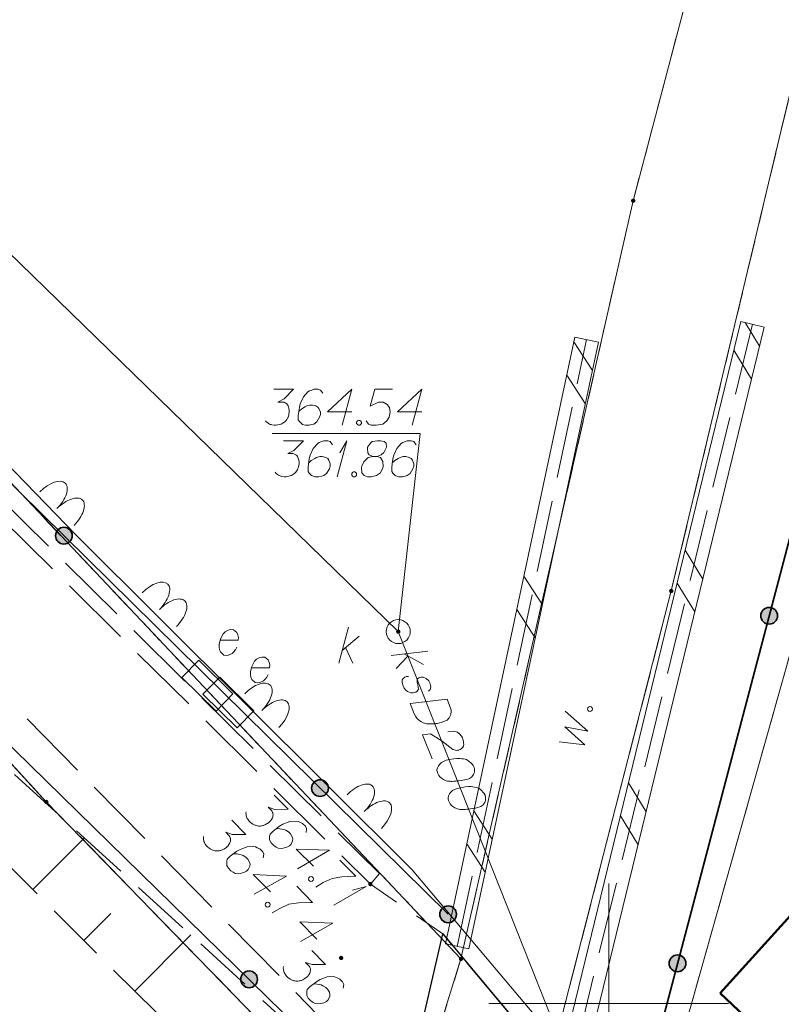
# Model space of a CAD drawing. Header units: metres. Extents: x 5555129 to 5556676, y 5635595 to 5636517.
# Tile 63 of 256: x 5555338 to 5555354, y 5636250 to 5636271. Entities that reach past the tile are written whole.
import ezdxf

# ---------------------------------------------------------------- set-up
doc = ezdxf.new("R2010")
doc.units = ezdxf.units.M
doc.header["$MEASUREMENT"] = 0
for name, pattern in [('03-linia 3 1', [2, 1.5, -0.5]), ('L_0_05', [1.75, 1.25, -0.5]), ('L_0_06', [2, 1.5, -0.5]), ('PRZER1-1', [2, 1, -1]), ('PRZER3-1', [4, 3, -1])]:
    doc.linetypes.add(name, pattern=pattern)
doc.layers.add('#digitalizacja', color=7, linetype='Continuous', lineweight=18)
doc.layers.add('#skartowane', color=7, linetype='Continuous', lineweight=18)
for name, color, linetype, lineweight, true_color in [('GEPPGD', 7, 'Continuous', 18, 0x008000), ('GESBZO', 7, 'Continuous', 50, 0x0a0909), ('GESDZI', 7, 'Continuous', 18, 0x0a0909), ('GESKKL', 7, 'PRZER3-1', 18, 0x008000), ('GESUZY', 7, 'PRZER1-1', 18, 0x008000)]:
    doc.layers.add(name, color=color, linetype=linetype, lineweight=lineweight, true_color=true_color)

# ---------------------------------------------------------------- blocks, each defined once
blk = doc.blocks.new('EPPGN')
blk.add_hatch(color=0).paths.add_polyline_path([(0, -0.09), (-0.027812, -0.085595), (-0.052901, -0.072812), (-0.072812, -0.052901), (-0.085595, -0.027812), (-0.09, 0), (-0.085595, 0.027812), (-0.072812, 0.052901), (-0.052901, 0.072812), (-0.027812, 0.085595), (0, 0.09), (0.027812, 0.085595), (0.052901, 0.072812), (0.072812, 0.052901), (0.085595, 0.027812), (0.09, 0), (0.085595, -0.027812), (0.072812, -0.052901), (0.052901, -0.072812), (0.027812, -0.085595)])
blk = doc.blocks.new('SZAFA1_2')
at = {"color": 0, "flags": 128}
blk.add_lwpolyline([(-1, -0.5), (-1, 0.5), (1, 0.5), (1, -0.5), (-1, -0.5)], close=True, dxfattribs=at)
blk = doc.blocks.new('*U348')
at = {"layer": '#skartowane', "color": 7, "linetype": 'ByBlock', "lineweight": 18}
for q in [(5555344.27, 5636252.051), (5555344.658, 5636252.365)]:
    blk.add_line((5555344.941, 5636252.442), q, dxfattribs=at)
blk = doc.blocks.new('*U1622')
at = {"layer": '#digitalizacja', "color": 36, "linetype": 'ByBlock', "lineweight": 18, "true_color": 0x7d3300}
for p, q in [((5555345.46, 5636257.26), (5555346.231, 5636257.349)), ((5555345.814, 5636257.248), (5555345.569, 5636256.985)), ((5555345.733, 5636257.292), (5555346.139, 5636257.071))]:
    blk.add_line(p, q, dxfattribs=at)
blk = doc.blocks.new('*U1623')
at = {"layer": '#digitalizacja', "color": 36, "linetype": 'ByBlock', "lineweight": 18, "true_color": 0x7d3300}
for p, q in [((5555344.372, 5636257.1), (5555344.572, 5636257.85)), ((5555344.443, 5636257.365), (5555344.797, 5636257.661)), ((5555344.513, 5636257.424), (5555344.667, 5636257.1))]:
    blk.add_line(p, q, dxfattribs=at)
blk = doc.blocks.new('*U1624')
at = {"layer": '#digitalizacja', "color": 36, "linetype": 'ByBlock', "lineweight": 18, "true_color": 0x7d3300}
for q in [(5555344.34, 5636260.988), (5555344.394, 5636261.484)]:
    blk.add_line((5555344.541, 5636261.738), q, dxfattribs=at)

msp = doc.modelspace()

# ---------------------------------------------------------------- hatches: boundary and pattern name
at = {"layer": '#digitalizacja', "linetype": 'Continuous', "lineweight": 18}
h = msp.add_hatch(color=7, dxfattribs=at)
edge = h.paths.add_edge_path()
edge.add_arc((5555345.6113, 5636257.75778), 0.045, 0, 360)
at = {"layer": '#skartowane', "linetype": 'Continuous', "lineweight": 35}
h = msp.add_hatch(color=7, dxfattribs=at)
edge = h.paths.add_edge_path()
edge.add_arc((5555338.63899, 5636259.7585), 0.175, 0, 360)
h = msp.add_hatch(color=7, dxfattribs=at)
edge = h.paths.add_edge_path()
edge.add_arc((5555353.34576, 5636258.08888), 0.175, 0, 360)
h = msp.add_hatch(color=7, dxfattribs=at)
edge = h.paths.add_edge_path()
edge.add_arc((5555343.97966, 5636254.49283), 0.175, 0, 360)
at = {"layer": '#skartowane', "linetype": 'Continuous', "lineweight": 18}
h = msp.add_hatch(color=7, dxfattribs=at)
edge = h.paths.add_edge_path()
edge.add_arc((5555345.03, 5636252.49), 0.045, 0, 360)
at = {"layer": '#skartowane', "linetype": 'Continuous', "lineweight": 35}
h = msp.add_hatch(color=7, dxfattribs=at)
edge = h.paths.add_edge_path()
edge.add_arc((5555346.65, 5636251.86), 0.175, 0, 360)
at = {"layer": '#skartowane', "linetype": 'Continuous', "lineweight": 18}
h = msp.add_hatch(color=7, dxfattribs=at)
edge = h.paths.add_edge_path()
edge.add_arc((5555344.42, 5636250.95), 0.045, 0, 360)
at = {"layer": '#skartowane', "linetype": 'Continuous', "lineweight": 35}
h = msp.add_hatch(color=7, dxfattribs=at)
edge = h.paths.add_edge_path()
edge.add_arc((5555351.43525, 5636250.83629), 0.175, 0, 360)
h = msp.add_hatch(color=7, dxfattribs=at)
edge = h.paths.add_edge_path()
edge.add_arc((5555342.50001, 5636250.503), 0.175, 0, 360)

# ---------------------------------------------------------------- linework, layer by layer
at = {"layer": '#digitalizacja', "color": 1, "linetype": 'Continuous', "lineweight": 18, "flags": 128}
msp.add_lwpolyline([(5555362.17849, 5636234.87379), (5555359.39142, 5636237.57173), (5555353.17371, 5636244.15793), (5555345.89872, 5636252.79016), (5555338.89098, 5636259.7713), (5555326.37411, 5636272.70259), (5555325.11579, 5636272.65802), (5555315.20724, 5636286.61228), (5555312.10595, 5636283.66576), (5555310.61379, 5636282.04853), (5555309.53647, 5636279.75371), (5555305.23072, 5636281.87514)], dxfattribs=at)
at = {"layer": '#digitalizacja', "color": 36, "linetype": 'Continuous', "lineweight": 18, "true_color": 0x7d3300, "flags": 128}
for points in [[(5555318.0247, 5636284.62675), (5555345.6113, 5636257.75778), (5555353.10222, 5636238.85973), (5555340.36119, 5636232.3923), (5555326.81211, 5636226.17051)], [(5555343.01323, 5636262.81353), (5555343.42659, 5636262.81353), (5555343.23167, 5636262.61276), (5555343.10176, 5636262.54776), (5555343.20805, 5636262.54776), (5555343.23167, 5636262.5419), (5555343.24348, 5636262.53595), (5555343.25529, 5636262.53009), (5555343.2671, 5636262.52414), (5555343.29072, 5636262.50647), (5555343.30253, 5636262.4887), (5555343.31434, 5636262.47104), (5555343.32029, 5636262.45327), (5555343.3321, 5636262.41198), (5555343.33796, 5636262.37655), (5555343.33796, 5636262.35879), (5555343.33796, 5636262.33517), (5555343.3321, 5636262.29974), (5555343.32615, 5636262.27612), (5555343.32029, 5636262.2525), (5555343.31434, 5636262.23483), (5555343.30848, 5636262.22302), (5555343.30253, 5636262.21121), (5555343.29667, 5636262.1994), (5555343.28486, 5636262.18164), (5555343.2671, 5636262.15802), (5555343.24943, 5636262.14035), (5555343.23762, 5636262.12854), (5555343.21986, 5636262.11673), (5555343.20219, 5636262.10492), (5555343.17857, 5636262.09311), (5555343.16676, 5636262.08715), (5555343.12538, 5636262.07534), (5555343.08995, 5636262.06948), (5555343.06633, 5636262.06353), (5555343.02504, 5636262.06353), (5555342.97779, 5636262.06948), (5555342.96003, 5636262.07534), (5555342.94236, 5636262.0813), (5555342.9246, 5636262.08715), (5555342.90693, 5636262.09896), (5555342.88917, 5636262.11078), (5555342.85969, 5636262.1344), (5555342.84193, 5636262.15802)], [(5555344.03477, 5636262.73086), (5555343.98753, 5636262.79577), (5555343.93443, 5636262.81353), (5555343.85176, 5636262.81353), (5555343.79271, 5636262.78991), (5555343.75727, 5636262.7781), (5555343.7277, 5636262.76034), (5555343.63322, 5636262.65405), (5555343.56831, 5636262.51233), (5555343.55055, 5636262.4356), (5555343.52693, 5636262.26431), (5555343.52693, 5636262.17578), (5555343.55055, 5636262.14035), (5555343.59779, 5636262.09311), (5555343.61555, 5636262.0813), (5555343.6746, 5636262.06353), (5555343.75132, 5636262.06353), (5555343.81038, 5636262.07534), (5555343.85176, 5636262.08715), (5555343.91081, 5636262.1344), (5555343.96986, 5636262.22888), (5555343.98753, 5636262.28793), (5555343.98753, 5636262.33517), (5555343.95805, 5636262.41198), (5555343.93443, 5636262.44146), (5555343.89305, 5636262.46508), (5555343.82219, 5636262.48285), (5555343.76909, 5636262.48285), (5555343.70408, 5636262.46508), (5555343.66279, 5636262.44741), (5555343.59193, 5636262.40017), (5555343.5565, 5636262.3706), (5555343.53874, 5636262.35293)], [(5555344.64296, 5636262.34112), (5555344.13511, 5636262.34112), (5555344.64296, 5636262.81353), (5555344.44218, 5636262.06353)], [(5555345.4933, 5636262.81353), (5555345.12123, 5636262.81353), (5555345.02675, 5636262.45922), (5555345.19804, 5636262.54776), (5555345.29838, 5636262.54776), (5555345.38105, 5636262.49466), (5555345.4283, 5636262.4356), (5555345.44011, 5636262.33517), (5555345.42244, 5636262.23483), (5555345.37519, 5636262.15216), (5555345.29252, 5636262.08715), (5555345.1508, 5636262.06353), (5555345.04451, 5636262.06353), (5555344.99131, 5636262.08715), (5555344.94407, 5636262.15216)], [(5555346.10148, 5636262.34112), (5555345.59364, 5636262.34112), (5555346.10148, 5636262.81353), (5555345.90071, 5636262.06353)], [(5555344.77873, 5636262.16397), (5555344.8083, 5636262.16397), (5555344.82597, 5636262.15216), (5555344.84373, 5636262.12854), (5555344.84373, 5636262.09896), (5555344.82597, 5636262.07534), (5555344.8083, 5636262.06353), (5555344.77873, 5636262.06353), (5555344.76106, 5636262.07534), (5555344.7433, 5636262.09896), (5555344.7433, 5636262.12854), (5555344.76106, 5636262.15216), (5555344.77873, 5636262.16397)], [(5555343.21844, 5636261.73808), (5555343.6318, 5636261.73808), (5555343.43688, 5636261.53731), (5555343.30697, 5636261.4723), (5555343.41326, 5636261.4723), (5555343.43688, 5636261.46644), (5555343.44869, 5636261.46049), (5555343.4605, 5636261.45463), (5555343.47231, 5636261.44868), (5555343.49593, 5636261.43101), (5555343.50774, 5636261.41325), (5555343.51955, 5636261.39558), (5555343.5255, 5636261.37782), (5555343.53732, 5636261.33653), (5555343.54317, 5636261.3011), (5555343.54317, 5636261.28334), (5555343.54317, 5636261.25972), (5555343.53732, 5636261.22429), (5555343.53136, 5636261.20067), (5555343.5255, 5636261.17705), (5555343.51955, 5636261.15938), (5555343.51369, 5636261.14757), (5555343.50774, 5636261.13576), (5555343.50188, 5636261.12395), (5555343.49007, 5636261.10618), (5555343.47231, 5636261.08256), (5555343.45464, 5636261.06489), (5555343.44283, 5636261.05308), (5555343.42507, 5636261.04127), (5555343.4074, 5636261.02946), (5555343.38378, 5636261.01765), (5555343.37197, 5636261.0117), (5555343.33059, 5636260.99989), (5555343.29516, 5636260.99403), (5555343.27154, 5636260.98808), (5555343.23025, 5636260.98808), (5555343.18301, 5636260.99403), (5555343.16524, 5636260.99989), (5555343.14758, 5636261.00584), (5555343.12981, 5636261.0117), (5555343.11214, 5636261.02351), (5555343.09438, 5636261.03532), (5555343.0649, 5636261.05894), (5555343.04714, 5636261.08256)], [(5555344.23998, 5636261.65541), (5555344.19274, 5636261.72032), (5555344.13964, 5636261.73808), (5555344.05697, 5636261.73808), (5555343.99792, 5636261.71446), (5555343.96249, 5636261.70265), (5555343.93291, 5636261.68489), (5555343.83843, 5636261.5786), (5555343.77352, 5636261.43687), (5555343.75576, 5636261.36015), (5555343.73214, 5636261.18886), (5555343.73214, 5636261.10032), (5555343.75576, 5636261.06489), (5555343.803, 5636261.01765), (5555343.82076, 5636261.00584), (5555343.87981, 5636260.98808), (5555343.95654, 5636260.98808), (5555344.01559, 5636260.99989), (5555344.05697, 5636261.0117), (5555344.11602, 5636261.05894), (5555344.17507, 5636261.15343), (5555344.19274, 5636261.21248), (5555344.19274, 5636261.25972), (5555344.16326, 5636261.33653), (5555344.13964, 5636261.36601), (5555344.09826, 5636261.38963), (5555344.0274, 5636261.40739), (5555343.9743, 5636261.40739), (5555343.90929, 5636261.38963), (5555343.868, 5636261.37196), (5555343.79714, 5636261.32472), (5555343.76171, 5636261.29515), (5555343.74395, 5636261.27748)], [(5555345.07842, 5636261.41325), (5555345.16109, 5636261.41325), (5555345.18472, 5636261.4192), (5555345.25558, 5636261.44868), (5555345.30877, 5636261.49592), (5555345.36782, 5636261.60817), (5555345.36187, 5636261.69084), (5555345.32058, 5636261.72032), (5555345.23791, 5636261.73808), (5555345.17886, 5636261.73808), (5555345.06661, 5636261.72032), (5555345.03118, 5636261.69084), (5555344.97213, 5636261.60222), (5555344.96627, 5636261.57274), (5555344.97808, 5636261.48411), (5555345.0017, 5636261.44868), (5555345.07842, 5636261.41325), (5555344.98394, 5636261.38963), (5555344.89541, 5636261.3011), (5555344.84817, 5636261.21248), (5555344.84222, 5636261.183), (5555344.84817, 5636261.07075), (5555344.90127, 5636261.0117), (5555344.97213, 5636260.98808), (5555345.04299, 5636260.98808), (5555345.15524, 5636261.01765), (5555345.23791, 5636261.07075), (5555345.29101, 5636261.17705), (5555345.29696, 5636261.21248), (5555345.29101, 5636261.30696), (5555345.24377, 5636261.38963), (5555345.16109, 5636261.41325)], [(5555345.98186, 5636261.65541), (5555345.93462, 5636261.72032), (5555345.88152, 5636261.73808), (5555345.79885, 5636261.73808), (5555345.7398, 5636261.71446), (5555345.70437, 5636261.70265), (5555345.6748, 5636261.68489), (5555345.58031, 5636261.5786), (5555345.5154, 5636261.43687), (5555345.49764, 5636261.36015), (5555345.47402, 5636261.18886), (5555345.47402, 5636261.10032), (5555345.49764, 5636261.06489), (5555345.54488, 5636261.01765), (5555345.56264, 5636261.00584), (5555345.6217, 5636260.98808), (5555345.69842, 5636260.98808), (5555345.75747, 5636260.99989), (5555345.79885, 5636261.0117), (5555345.8579, 5636261.05894), (5555345.91695, 5636261.15343), (5555345.93462, 5636261.21248), (5555345.93462, 5636261.25972), (5555345.90514, 5636261.33653), (5555345.88152, 5636261.36601), (5555345.84014, 5636261.38963), (5555345.76928, 5636261.40739), (5555345.71618, 5636261.40739), (5555345.65118, 5636261.38963), (5555345.60989, 5636261.37196), (5555345.53902, 5636261.32472), (5555345.50359, 5636261.29515), (5555345.48583, 5636261.27748)], [(5555344.67687, 5636261.08851), (5555344.70644, 5636261.08851), (5555344.72411, 5636261.0767), (5555344.74187, 5636261.05308), (5555344.74187, 5636261.02351), (5555344.72411, 5636260.99989), (5555344.70644, 5636260.98808), (5555344.67687, 5636260.98808), (5555344.6592, 5636260.99989), (5555344.64144, 5636261.02351), (5555344.64144, 5636261.05308), (5555344.6592, 5636261.0767), (5555344.67687, 5636261.08851)], [(5555346.24425, 5636256.51597), (5555346.27609, 5636256.54769), (5555346.28836, 5636256.59697), (5555346.28629, 5636256.63426), (5555346.27213, 5636256.68587), (5555346.24928, 5636256.72763), (5555346.19023, 5636256.78045), (5555346.1289, 5636256.80696), (5555346.08392, 5636256.80814), (5555346.03781, 5636256.79626), (5555346.01476, 5636256.77442), (5555346.00695, 5636256.74591), (5555346.00586, 5636256.73278), (5555346.00793, 5636256.69549), (5555346.01765, 5636256.65482), (5555346.02843, 5636256.59558), (5555346.03051, 5636256.55829), (5555346.00843, 5636256.51782), (5555345.9744, 5636256.49163), (5555345.92279, 5636256.47748), (5555345.87017, 5636256.48203), (5555345.8034, 5636256.50638), (5555345.76619, 5636256.53614), (5555345.7378, 5636256.57571), (5555345.71051, 5636256.62841), (5555345.68993, 5636256.69648), (5555345.69448, 5636256.7491), (5555345.71318, 5636256.78192), (5555345.7473, 5636256.80815), (5555345.78569, 5636256.82336), (5555345.82517, 5636256.81991)], [(5555346.62969, 5636256.34484), (5555346.70367, 5636256.15819), (5555346.71339, 5636256.11753), (5555346.71445, 5636256.09894), (5555346.71437, 5636256.0671), (5555346.7099, 5636256.04632), (5555346.70547, 5636256.02546), (5555346.68884, 5636255.98716), (5555346.67343, 5636255.96194), (5555346.62939, 5636255.91278), (5555346.50862, 5636255.8649), (5555346.45157, 5636255.84859), (5555346.42197, 5636255.84326), (5555346.39232, 5636255.83781), (5555346.36272, 5636255.83248), (5555346.33088, 5636255.83256), (5555346.29359, 5636255.83049), (5555346.23552, 5636255.83288), (5555346.20921, 5636255.83515), (5555346.13137, 5636255.85512), (5555346.08322, 5636255.88044), (5555346.03841, 5636255.9135), (5555345.99685, 5636255.95424), (5555345.96846, 5636255.99381), (5555345.94336, 5636256.04098), (5555345.85848, 5636256.25512), (5555346.62969, 5636256.34484)], [(5555346.64511, 5636255.66492), (5555346.76023, 5636255.67884), (5555346.84352, 5636255.66104), (5555346.89061, 5636255.62249), (5555346.9266, 5636255.57963), (5555346.94738, 5636255.54336), (5555346.95825, 5636255.51595), (5555346.97232, 5636255.46431), (5555346.97439, 5636255.42702), (5555346.97546, 5636255.40843), (5555346.972, 5636255.36895), (5555346.95659, 5636255.34374), (5555346.93898, 5636255.32405), (5555346.92471, 5636255.31209), (5555346.90495, 5636255.29786), (5555346.87746, 5636255.28696), (5555346.84786, 5636255.28163), (5555346.82919, 5636255.28053), (5555346.80288, 5636255.28281), (5555346.77438, 5636255.29061), (5555346.75144, 5636255.30053), (5555346.52492, 5636255.47123), (5555346.28092, 5636255.62219), (5555346.11741, 5636255.6019), (5555346.31544, 5636255.1023)], [(5555347.19326, 5636254.92307), (5555347.1889, 5636254.93405), (5555347.17032, 5636254.9648), (5555347.15616, 5636254.9846), (5555347.14412, 5636254.99883), (5555347.12224, 5636255.02197), (5555347.09276, 5636255.04839), (5555347.06539, 5636255.06926), (5555347.03253, 5636255.08804), (5555347.00406, 5636255.09576), (5555346.97011, 5636255.10141), (5555346.93611, 5636255.10694), (5555346.89663, 5636255.1104), (5555346.87032, 5636255.11267), (5555346.83303, 5636255.1106), (5555346.77162, 5636255.10526), (5555346.68277, 5636255.08915), (5555346.61255, 5636255.07402), (5555346.55212, 5636255.05006), (5555346.51039, 5636255.02712), (5555346.46974, 5636254.9856), (5555346.44876, 5636254.95827), (5555346.42671, 5636254.91773), (5555346.41781, 5636254.87609), (5555346.41888, 5636254.8575), (5555346.4264, 5636254.82237), (5555346.4373, 5636254.79488), (5555346.46024, 5636254.75316), (5555346.48643, 5636254.71912), (5555346.51376, 5636254.69814), (5555346.55646, 5636254.67066), (5555346.57943, 5636254.66066), (5555346.61009, 5636254.6474), (5555346.63856, 5636254.63968), (5555346.65943, 5636254.63524), (5555346.69118, 5636254.63513), (5555346.70436, 5636254.63395), (5555346.7362, 5636254.63387), (5555346.77349, 5636254.63594), (5555346.81078, 5636254.63802), (5555346.8349, 5636254.64128), (5555346.85352, 5636254.64226), (5555346.87763, 5636254.64551), (5555346.93143, 5636254.65413), (5555346.96103, 5636254.65947), (5555346.99068, 5636254.66492), (5555347.03126, 5636254.6746), (5555347.08287, 5636254.68875), (5555347.09929, 5636254.69526), (5555347.11909, 5636254.70941), (5555347.13886, 5636254.72365), (5555347.16529, 5636254.75313), (5555347.1807, 5636254.77835), (5555347.1907, 5636254.80132), (5555347.19842, 5636254.82979), (5555347.2007, 5636254.8561), (5555347.19968, 5636254.8748), (5555347.19862, 5636254.89339), (5555347.19326, 5636254.92307)], [(5555347.42607, 5636254.33573), (5555347.42172, 5636254.34671), (5555347.40313, 5636254.37745), (5555347.38898, 5636254.39725), (5555347.37694, 5636254.41148), (5555347.35506, 5636254.43462), (5555347.32558, 5636254.46105), (5555347.2982, 5636254.48191), (5555347.26535, 5636254.5007), (5555347.23688, 5636254.50842), (5555347.20293, 5636254.51407), (5555347.16893, 5636254.5196), (5555347.12944, 5636254.52305), (5555347.10313, 5636254.52533), (5555347.06584, 5636254.52325), (5555347.00444, 5636254.51792), (5555346.91559, 5636254.5018), (5555346.84536, 5636254.48667), (5555346.78493, 5636254.46272), (5555346.74321, 5636254.43978), (5555346.70255, 5636254.39825), (5555346.68157, 5636254.37093), (5555346.65953, 5636254.33038), (5555346.65063, 5636254.28874), (5555346.65169, 5636254.27016), (5555346.65922, 5636254.23502), (5555346.67011, 5636254.20753), (5555346.69305, 5636254.16581), (5555346.71925, 5636254.13178), (5555346.74657, 5636254.1108), (5555346.78928, 5636254.08331), (5555346.81225, 5636254.07331), (5555346.84291, 5636254.06006), (5555346.87138, 5636254.05233), (5555346.89224, 5636254.0479), (5555346.924, 5636254.04778), (5555346.93717, 5636254.0466), (5555346.96902, 5636254.04652), (5555347.00631, 5636254.0486), (5555347.04359, 5636254.05067), (5555347.06771, 5636254.05393), (5555347.08633, 5636254.05491), (5555347.11045, 5636254.05817), (5555347.16425, 5636254.06679), (5555347.19385, 5636254.07212), (5555347.2235, 5636254.07757), (5555347.26408, 5636254.08725), (5555347.31568, 5636254.10141), (5555347.33211, 5636254.10792), (5555347.35191, 5636254.12207), (5555347.37168, 5636254.1363), (5555347.3981, 5636254.16579), (5555347.41352, 5636254.191), (5555347.42352, 5636254.21397), (5555347.43124, 5636254.24244), (5555347.43351, 5636254.26875), (5555347.4325, 5636254.28746), (5555347.43144, 5636254.30604), (5555347.42607, 5636254.33573)]]:
    msp.add_lwpolyline(points, dxfattribs=at)
at = {"layer": '#digitalizacja', "color": 7, "linetype": 'Continuous', "lineweight": 18, "flags": 128}
msp.add_lwpolyline([(5555342.97957, 5636261.88954), (5555346.06981, 5636261.88954), (5555345.6113, 5636257.75778)], dxfattribs=at)
at = {"layer": '#digitalizacja', "color": 36, "linetype": 'Continuous', "lineweight": 18, "true_color": 0x7d3300}
msp.add_circle((5555345.6113, 5636257.75778), 0.25, dxfattribs=at)
at = {"layer": '#skartowane', "color": 7, "linetype": 'Continuous', "lineweight": 35}
msp.add_line((5555346.65, 5636251.86), (5555332.41, 5636265.9), dxfattribs=at)
at = {"layer": '#skartowane', "color": 7, "linetype": 'Continuous', "lineweight": 18}
for p, q in [((5555348.91711, 5636248.46918), (5555352.75711, 5636264.22918)), ((5555352.75711, 5636264.22918), (5555353.24289, 5636264.11082)), ((5555352.84414, 5636264.20798), (5555353.14573, 5636263.71206)), ((5555349.40289, 5636248.35082), (5555353.24289, 5636264.11082)), ((5555349.2955, 5636263.90214), (5555346.5955, 5636251.24214)), ((5555349.7845, 5636263.79786), (5555347.0845, 5636251.13786)), ((5555349.65861, 5636263.20758), (5555349.2739, 5636263.80087)), ((5555349.7845, 5636263.79786), (5555349.2955, 5636263.90214)), ((5555352.61092, 5636263.62921), (5555352.97834, 5636263.02506)), ((5555349.51113, 5636262.51603), (5555349.12641, 5636263.10932)), ((5555351.59467, 5636259.45833), (5555351.96209, 5636258.85418)), ((5555348.61572, 5636258.31755), (5555348.231, 5636258.91085)), ((5555351.42727, 5636258.77133), (5555351.7947, 5636258.16718)), ((5555348.46823, 5636257.62601), (5555348.08352, 5636258.2193)), ((5555350.41102, 5636254.60046), (5555350.77844, 5636253.9963)), ((5555347.57282, 5636253.42753), (5555347.18811, 5636254.02082)), ((5555350.24363, 5636253.91346), (5555350.61105, 5636253.3093)), ((5555347.42533, 5636252.73598), (5555347.04062, 5636253.32927)), ((5555347.0845, 5636251.13786), (5555346.5955, 5636251.24214))]:
    msp.add_line(p, q, dxfattribs=at)
at = {"layer": '#skartowane', "color": 7, "linetype": '03-linia 3 1', "lineweight": 18}
for p, q in [((5555353, 5636264.17), (5555349.16, 5636248.41)), ((5555346.84, 5636251.19), (5555349.54, 5636263.85))]:
    msp.add_line(p, q, dxfattribs=at)
at = {"layer": '#skartowane', "color": 7, "linetype": 'L_0_06', "lineweight": 18, "flags": 128}
msp.add_lwpolyline([(5555319.91, 5636279.38), (5555323.03, 5636275.28), (5555329.28, 5636268.46), (5555334.03, 5636263.4), (5555345.03, 5636252.49), (5555346.54, 5636251.45), (5555345.73, 5636247.93), (5555332.42, 5636261.49), (5555327.2, 5636266.8), (5555317.86, 5636277.41), (5555315.42, 5636280.01), (5555313.35, 5636281.16), (5555310.91, 5636281.48), (5555308.55, 5636280.93), (5555307.33, 5636278.49), (5555300.21, 5636263.98), (5555298.84, 5636260.31), (5555299.74, 5636259.03), (5555298.26, 5636255.27), (5555297.04, 5636255.1), (5555292.88, 5636247), (5555292.08, 5636246.05), (5555288.59, 5636239.37), (5555285.9, 5636234.86), (5555282.53, 5636231.41), (5555279.83, 5636229.99), (5555275.41, 5636228.95), (5555271.53, 5636229.31), (5555268.13, 5636230.4), (5555264.62, 5636232.17), (5555253.07, 5636239.68), (5555243.27, 5636245.93), (5555229.11, 5636254.41), (5555220.5, 5636258.77), (5555213.45, 5636261.65), (5555208.14, 5636263.06), (5555202.51, 5636263.31), (5555198.72, 5636262.51), (5555193.02, 5636260.05), (5555189.79, 5636257.33), (5555186.81, 5636252.47), (5555184.72, 5636245.33), (5555179.71, 5636245.97), (5555181.09, 5636251.46), (5555182.84, 5636255.67), (5555185.21, 5636259.68), (5555188.88, 5636264.05), (5555188.73, 5636266.82), (5555186.51, 5636270.36), (5555177.24, 5636279.14), (5555172.12, 5636284.35), (5555168.67, 5636288.73), (5555165.68, 5636293.64), (5555163.11, 5636298.61), (5555159.69, 5636305.28), (5555154.96, 5636314.88), (5555157.25, 5636316.15), (5555161.87, 5636306.69), (5555165.41, 5636299.79), (5555167.81, 5636295.12), (5555170.82, 5636290.32), (5555174.09, 5636286.04), (5555178.95, 5636281.15), (5555193.27, 5636269.09), (5555198.74, 5636266.34), (5555202.91, 5636266.53), (5555208.67, 5636266.05), (5555214.33, 5636264.32), (5555221.74, 5636261.36), (5555230.37, 5636257.02), (5555244.89, 5636248.46), (5555254.7, 5636242.22), (5555266.71, 5636234.85), (5555271.59, 5636232.9), (5555275.32, 5636232.51), (5555278.58, 5636233.38), (5555282.52, 5636236.11), (5555285.35, 5636239.7), (5555289.44, 5636247.37), (5555294.78, 5636258.52), (5555297.61, 5636265.12), (5555304.52, 5636279.57), (5555309.3, 5636287.58), (5555310.96, 5636291.13)], dxfattribs=at)
at = {"layer": '#skartowane', "color": 7, "linetype": '03-linia 3 1', "lineweight": 18, "flags": 128}
msp.add_lwpolyline([(5555345.03, 5636252.49), (5555345.22, 5636252.71), (5555334.19, 5636263.62), (5555329.47, 5636268.59), (5555323.23, 5636275.49), (5555320.2, 5636279.58)], dxfattribs=at)
at = {"layer": '#skartowane', "color": 7, "linetype": 'Continuous', "lineweight": 35, "flags": 128}
for points in [[(5555344.05, 5636245.95), (5555345.18, 5636247.88), (5555328.72, 5636263.99)], [(5555357.14, 5636240.89), (5555350.48, 5636247.21), (5555354.65, 5636263.04)]]:
    msp.add_lwpolyline(points, dxfattribs=at)
at = {"layer": '#skartowane', "color": 7, "linetype": 'L_0_05', "lineweight": 18, "flags": 128}
msp.add_lwpolyline([(5555342.81, 5636245.29), (5555342.11, 5636248.27), (5555333.21, 5636257.14), (5555333.43, 5636258.59), (5555345.18, 5636247.88), (5555344.05, 5636245.95), (5555342.81, 5636245.29)], close=True, dxfattribs=at)
at = {"layer": '#skartowane', "color": 7, "linetype": 'Continuous', "lineweight": 18, "flags": 128}
for points in [[(5555341.89618, 5636257.57574), (5555342.27411, 5636257.57574), (5555342.27996, 5636257.63479), (5555342.26815, 5636257.68789), (5555342.24453, 5636257.74108), (5555342.17367, 5636257.79418), (5555342.11462, 5636257.80013), (5555342.06738, 5636257.78832), (5555342.00247, 5636257.75289), (5555341.96109, 5636257.71151), (5555341.92566, 5636257.6466), (5555341.90203, 5636257.59936), (5555341.87841, 5636257.49892), (5555341.87841, 5636257.43401), (5555341.88437, 5636257.38082), (5555341.90203, 5636257.33358), (5555341.9729, 5636257.26867), (5555342.02014, 5636257.26272), (5555342.06738, 5636257.26867), (5555342.07333, 5636257.26867), (5555342.15005, 5636257.3041), (5555342.19143, 5636257.34539), (5555342.2091, 5636257.37496), (5555342.21505, 5636257.38082), (5555342.24453, 5636257.43401)], [(5555342.55043, 5636257.00293), (5555342.92836, 5636257.00293), (5555342.93422, 5636257.06199), (5555342.92241, 5636257.11509), (5555342.89879, 5636257.16828), (5555342.82793, 5636257.22138), (5555342.76887, 5636257.22733), (5555342.72163, 5636257.21552), (5555342.65672, 5636257.18009), (5555342.61534, 5636257.13871), (5555342.57991, 5636257.0738), (5555342.55629, 5636257.02655), (5555342.53267, 5636256.92612), (5555342.53267, 5636256.86121), (5555342.53862, 5636256.80802), (5555342.55629, 5636256.76078), (5555342.62715, 5636256.69587), (5555342.67439, 5636256.68992), (5555342.72163, 5636256.69587), (5555342.72758, 5636256.69587), (5555342.80431, 5636256.7313), (5555342.84569, 5636256.77259), (5555342.86336, 5636256.80216), (5555342.86931, 5636256.80802), (5555342.89879, 5636256.86121)], [(5555349.55867, 5636256.1377), (5555349.56484, 5636256.16663), (5555349.58008, 5636256.18144), (5555349.60688, 5636256.19389), (5555349.6358, 5636256.18772), (5555349.6552, 5636256.16542), (5555349.66307, 5636256.14568), (5555349.6569, 5636256.11676), (5555349.64166, 5636256.10194), (5555349.61486, 5636256.0895), (5555349.58593, 5636256.09566), (5555349.56654, 5636256.11796), (5555349.55867, 5636256.1377)], [(5555348.96748, 5636255.46069), (5555349.50293, 5636255.3948), (5555349.08266, 5636255.77426), (5555349.56329, 5636255.67784), (5555349.09141, 5636256.09844)], [(5555343.02104, 5636254.34604), (5555343.31452, 5636254.05495), (5555343.03475, 5636254.04966), (5555342.89673, 5636254.09499), (5555342.9722, 5636254.02014), (5555342.98485, 5636253.99935), (5555342.98904, 5636253.9868), (5555342.9933, 5636253.97433), (5555342.9975, 5636253.96178), (5555343.00182, 5636253.93261), (5555342.9977, 5636253.91168), (5555342.99364, 5636253.89082), (5555342.98536, 5636253.87401), (5555342.96467, 5636253.83638), (5555342.94388, 5636253.8071), (5555342.93137, 5636253.79449), (5555342.91474, 5636253.77772), (5555342.88563, 5636253.75669), (5555342.86477, 5636253.74411), (5555342.84398, 5636253.73146), (5555342.82731, 5636253.72311), (5555342.81483, 5636253.71885), (5555342.80229, 5636253.71465), (5555342.78981, 5636253.71039), (5555342.76892, 5636253.7061), (5555342.73968, 5636253.70184), (5555342.71469, 5636253.70173), (5555342.69799, 5636253.70167), (5555342.67706, 5636253.70579), (5555342.6562, 5636253.70985), (5555342.63111, 5636253.71809), (5555342.61853, 5636253.72219), (5555342.58083, 5636253.74294), (5555342.55155, 5636253.76373), (5555342.53059, 5636253.77614), (5555342.50127, 5636253.80522), (5555342.47192, 5636253.84271), (5555342.46344, 5636253.85938), (5555342.45508, 5636253.87604), (5555342.4466, 5636253.89271), (5555342.44237, 5636253.91354), (5555342.43808, 5636253.93443), (5555342.43378, 5636253.97196), (5555342.4378, 5636254.00124)], [(5555342.14007, 5636253.82196), (5555342.42963, 5636253.52696), (5555342.14981, 5636253.52542), (5555342.01242, 5636253.5726), (5555342.08687, 5636253.49675), (5555342.09924, 5636253.47579), (5555342.10327, 5636253.46319), (5555342.10736, 5636253.45066), (5555342.11138, 5636253.43806), (5555342.11532, 5636253.40882), (5555342.11092, 5636253.38795), (5555342.10658, 5636253.36715), (5555342.09807, 5636253.35046), (5555342.07688, 5636253.31311), (5555342.0557, 5636253.28411), (5555342.04302, 5636253.27166), (5555342.02617, 5636253.25512), (5555341.99678, 5636253.23448), (5555341.97575, 5636253.22218), (5555341.95479, 5636253.20982), (5555341.93801, 5636253.20169), (5555341.92548, 5636253.19759), (5555341.91288, 5636253.19357), (5555341.90035, 5636253.18948), (5555341.8794, 5636253.18546), (5555341.8501, 5636253.18159), (5555341.82511, 5636253.18183), (5555341.80841, 5636253.18198), (5555341.78754, 5636253.18638), (5555341.76674, 5636253.19072), (5555341.74176, 5636253.1993), (5555341.72924, 5636253.20356), (5555341.69182, 5636253.22482), (5555341.66282, 5636253.246), (5555341.64203, 5636253.25869), (5555341.61311, 5636253.28816), (5555341.58426, 5636253.32604), (5555341.576, 5636253.34282), (5555341.56787, 5636253.3596), (5555341.55961, 5636253.37638), (5555341.55566, 5636253.39726), (5555341.55165, 5636253.41821), (5555341.54785, 5636253.4558), (5555341.55227, 5636253.48502)], [(5555343.68812, 5636253.56797), (5555343.70029, 5636253.64732), (5555343.6751, 5636253.69733), (5555343.6164, 5636253.75555), (5555343.55784, 5636253.78036), (5555343.52436, 5636253.79692), (5555343.49086, 5636253.80514), (5555343.34893, 5636253.7962), (5555343.20304, 5636253.74129), (5555343.1364, 5636253.69932), (5555342.99901, 5636253.59434), (5555342.93666, 5636253.53148), (5555342.92848, 5636253.48969), (5555342.92876, 5636253.42288), (5555342.93305, 5636253.40199), (5555342.96247, 5636253.34779), (5555343.01694, 5636253.29377), (5555343.06719, 5636253.26057), (5555343.10488, 5636253.23981), (5555343.18008, 5636253.23177), (5555343.28854, 5636253.25727), (5555343.34267, 5636253.28675), (5555343.37594, 5636253.3203), (5555343.4091, 5636253.39559), (5555343.41309, 5636253.43316), (5555343.40034, 5636253.47907), (5555343.36253, 5636253.54158), (5555343.32483, 5636253.57897), (5555343.26617, 5636253.61214), (5555343.22441, 5636253.62867), (5555343.14083, 5636253.64503), (5555343.09485, 5636253.64898), (5555343.0698, 5636253.64894)], [(5555337.99102, 5636252.37509), (5555339.06555, 5636253.45326)], [(5555342.79667, 5636253.03502), (5555342.8099, 5636253.1142), (5555342.78538, 5636253.16454), (5555342.72746, 5636253.22354), (5555342.66924, 5636253.24914), (5555342.63599, 5636253.26615), (5555342.6026, 5636253.27481), (5555342.46056, 5636253.26778), (5555342.31395, 5636253.21483), (5555342.24676, 5636253.17376), (5555342.10796, 5636253.07062), (5555342.04478, 5636253.00861), (5555342.03604, 5636252.96693), (5555342.03542, 5636252.90013), (5555342.03944, 5636252.87918), (5555342.06813, 5636252.82459), (5555342.12187, 5636252.76984), (5555342.17166, 5636252.73597), (5555342.20908, 5636252.71471), (5555342.28416, 5636252.70566), (5555342.39295, 5636252.7297), (5555342.44747, 5636252.75846), (5555342.48119, 5636252.79155), (5555342.51535, 5636252.8664), (5555342.51985, 5636252.90391), (5555342.50771, 5636252.94998), (5555342.47075, 5636253.013), (5555342.43355, 5636253.05089), (5555342.37535, 5636253.08484), (5555342.33381, 5636253.10193), (5555342.25046, 5636253.11941), (5555342.20454, 5636253.12398), (5555342.17948, 5636253.12428)], [(5555343.84548, 5636252.86297), (5555343.48491, 5636253.22059), (5555344.17815, 5636253.19839), (5555343.50746, 5636252.80727)], [(5555344.39195, 5636252.98634), (5555344.72736, 5636252.65367), (5555344.68561, 5636252.65343), (5555344.43511, 5636252.64412), (5555344.23482, 5636252.60989), (5555344.04725, 5636252.5214), (5555343.88896, 5636252.42889)], [(5555342.94456, 5636252.32797), (5555342.58881, 5636252.6904), (5555343.2817, 5636252.6589), (5555342.60581, 5636252.27681)], [(5555343.81713, 5636252.64158), (5555343.83813, 5636252.62076), (5555343.84236, 5636252.59993), (5555343.83833, 5636252.57065), (5555343.81751, 5636252.54965), (5555343.78826, 5636252.54539), (5555343.7674, 5636252.54945), (5555343.74641, 5636252.57027), (5555343.74218, 5636252.5911), (5555343.7462, 5636252.62038), (5555343.76702, 5636252.64137), (5555343.79627, 5636252.64564), (5555343.81713, 5636252.64158)], [(5555343.49263, 5636252.444), (5555343.82355, 5636252.10686), (5555343.7818, 5636252.10719), (5555343.5312, 5636252.10123), (5555343.33047, 5636252.06969), (5555343.14173, 5636251.98373), (5555342.98221, 5636251.89334)], [(5555342.91324, 5636252.10698), (5555342.93395, 5636252.08588), (5555342.9379, 5636252.06499), (5555342.93349, 5636252.03577), (5555342.91238, 5636252.01506), (5555342.88308, 5636252.01119), (5555342.86228, 5636252.01552), (5555342.84156, 5636252.03663), (5555342.83761, 5636252.05751), (5555342.84203, 5636252.08673), (5555342.86313, 5636252.10745), (5555342.89243, 5636252.11132), (5555342.91324, 5636252.10698)], [(5555339.05347, 5636251.31623), (5555339.61435, 5636251.87901)], [(5555343.91244, 5636251.34191), (5555343.5567, 5636251.70433), (5555344.24958, 5636251.67283), (5555343.5737, 5636251.29074)], [(5555340.11592, 5636250.25736), (5555341.28493, 5636251.43032)], [(5555343.80638, 5636251.10626), (5555344.09594, 5636250.81127), (5555343.81611, 5636250.80973), (5555343.67872, 5636250.85691), (5555343.75318, 5636250.78105), (5555343.76554, 5636250.76009), (5555343.76957, 5636250.74749), (5555343.77366, 5636250.73496), (5555343.77769, 5636250.72236), (5555343.78162, 5636250.69313), (5555343.77722, 5636250.67226), (5555343.77288, 5636250.65145), (5555343.76438, 5636250.63476), (5555343.74318, 5636250.59741), (5555343.722, 5636250.56841), (5555343.70933, 5636250.55597), (5555343.69247, 5636250.53942), (5555343.66308, 5636250.51878), (5555343.64205, 5636250.50648), (5555343.62109, 5636250.49412), (5555343.60431, 5636250.48599), (5555343.59178, 5636250.4819), (5555343.57918, 5636250.47787), (5555343.56665, 5636250.47378), (5555343.5457, 5636250.46977), (5555343.5164, 5636250.46589), (5555343.49142, 5636250.46613), (5555343.47472, 5636250.46628), (5555343.45385, 5636250.47069), (5555343.43304, 5636250.47502), (5555343.40806, 5636250.48361), (5555343.39554, 5636250.48787), (5555343.35813, 5636250.50913), (5555343.32913, 5636250.53031), (5555343.30833, 5636250.54299), (5555343.27941, 5636250.57246), (5555343.25057, 5636250.61034), (5555343.24231, 5636250.62712), (5555343.23417, 5636250.6439), (5555343.22591, 5636250.66068), (5555343.22197, 5636250.68157), (5555343.21795, 5636250.70251), (5555343.21416, 5636250.7401), (5555343.21857, 5636250.76932)], [(5555344.46297, 5636250.31932), (5555344.4762, 5636250.3985), (5555344.45168, 5636250.44884), (5555344.39377, 5636250.50784), (5555344.33555, 5636250.53344), (5555344.3023, 5636250.55045), (5555344.26891, 5636250.55911), (5555344.12687, 5636250.55208), (5555343.98025, 5636250.49913), (5555343.91306, 5636250.45806), (5555343.77427, 5636250.35493), (5555343.71109, 5636250.29291), (5555343.70235, 5636250.25123), (5555343.70173, 5636250.18443), (5555343.70574, 5636250.16348), (5555343.73443, 5636250.10889), (5555343.78817, 5636250.05414), (5555343.83797, 5636250.02027), (5555343.87538, 5636249.99901), (5555343.95046, 5636249.98996), (5555344.05926, 5636250.01401), (5555344.11378, 5636250.04276), (5555344.14749, 5636250.07585), (5555344.18166, 5636250.1507), (5555344.18615, 5636250.18821), (5555344.17402, 5636250.23429), (5555344.13706, 5636250.2973), (5555344.09986, 5636250.33519), (5555344.04165, 5636250.36914), (5555344.00012, 5636250.38623), (5555343.91676, 5636250.40371), (5555343.87084, 5636250.40828), (5555343.84579, 5636250.40858)]]:
    msp.add_lwpolyline(points, dxfattribs=at)
at = {"layer": '#skartowane', "color": 7, "linetype": '03-linia 3 1', "lineweight": 18, "flags": 128}
msp.add_lwpolyline([(5555349.42, 5636248), (5555348.3, 5636244.7), (5555345.73, 5636247.93), (5555346.54, 5636251.45), (5555349.42, 5636248)], close=True, dxfattribs=at)
at = {"layer": '#skartowane', "color": 7, "linetype": 'Continuous', "lineweight": 25, "flags": 128}
msp.add_lwpolyline([(5555346.54, 5636251.45), (5555349.42, 5636248), (5555348.3, 5636244.7), (5555345.73, 5636247.93), (5555346.54, 5636251.45)], close=True, dxfattribs=at)
at = {"layer": '#skartowane', "color": 7, "linetype": 'Continuous', "lineweight": 35}
for centre in [(5555338.63899, 5636259.7585), (5555353.34576, 5636258.08888), (5555343.97966, 5636254.49283), (5555346.65, 5636251.86), (5555351.43525, 5636250.83629), (5555342.50001, 5636250.503)]:
    msp.add_circle(centre, 0.175, dxfattribs=at)
at = {"layer": '#skartowane', "color": 96, "linetype": 'Continuous', "lineweight": 18, "extrusion": (0, 0, -1)}
for centre, start_param, end_param in [((5555338.31555, 5636260.49869), 1.57079633, 3.14159265), ((5555338.67159, 5636260.14764), 1.57079632, 3.14159266), ((5555340.45182, 5636258.39242), 1.57079633, 3.14159265), ((5555340.80786, 5636258.04138), 1.57079632, 3.14159266), ((5555342.58809, 5636256.28616), 1.57079633, 3.14159265), ((5555342.94413, 5636255.93511), 1.57079633, 3.14159266), ((5555344.72436, 5636254.17989), 1.57079632, 3.14159265), ((5555345.0804, 5636253.82885), 1.57079633, 3.14159266)]:
    msp.add_ellipse(centre, major_axis=(-0.35104, -0.35604), ratio=0.5, start_param=start_param, end_param=end_param, dxfattribs=at)
at = {"layer": '#skartowane', "color": 96, "linetype": 'Continuous', "lineweight": 18}
for centre, start_param, end_param in [((5555338.31555, 5636260.49869), 1.57079633, 3.14159266), ((5555338.67159, 5636260.14764), 1.57079632, 3.14159265), ((5555340.45182, 5636258.39242), 1.57079633, 3.14159266), ((5555340.80786, 5636258.04138), 1.57079632, 3.14159265), ((5555342.58809, 5636256.28616), 1.57079633, 3.14159266), ((5555342.94413, 5636255.93511), 1.57079633, 3.14159265), ((5555344.72436, 5636254.17989), 1.57079632, 3.14159266), ((5555345.0804, 5636253.82885), 1.57079633, 3.14159265)]:
    msp.add_ellipse(centre, major_axis=(-0.35104, -0.35604), ratio=0.5, start_param=start_param, end_param=end_param, dxfattribs=at)
at = {"color": 7, "linetype": 'Continuous', "lineweight": 18, "flags": 128}
for points in [[(5555350, 5636247.5), (5555350, 5636252.5)], [(5555347.5, 5636250), (5555352.5, 5636250)]]:
    msp.add_lwpolyline(points, dxfattribs=at)
at = {"layer": 'GESBZO', "color": 7, "linetype": 'Continuous', "lineweight": 50, "flags": 128}
msp.add_lwpolyline([(5555352.32083, 5636250.2126), (5555357.65899, 5636256.10186), (5555373.67391, 5636241.2321), (5555368.19131, 5636235.19168), (5555352.32083, 5636250.2126)], close=True, dxfattribs=at)
at = {"layer": 'GESDZI', "color": 96, "linetype": 'Continuous', "lineweight": 18, "flags": 128}
for points in [[(5555286.06709, 5636191.38205), (5555290.47404, 5636196.61702), (5555298.92385, 5636211.27442), (5555300.80168, 5636216.23892), (5555306.62881, 5636221.29313), (5555314.02703, 5636226.76317), (5555322.94092, 5636229.36655), (5555332.09908, 5636232.22556), (5555336.03815, 5636234.96601), (5555341.24402, 5636240.50625), (5555345.59548, 5636246.66731), (5555346.91907, 5636250.92892), (5555350.51078, 5636266.74627), (5555356.45019, 5636289.29937), (5555358.3389, 5636293.78389), (5555360.4012, 5636298.99261), (5555368.85224, 5636315.79059), (5555371.45592, 5636320.1712)], [(5555363.38317, 5636296.60661), (5555358.49581, 5636286.92595), (5555355.10797, 5636274.5495), (5555351.30406, 5636258.6063), (5555348.00759, 5636245.77475), (5555345.48676, 5636240.96424), (5555341.61846, 5636235.79632), (5555338.01466, 5636232.74458), (5555331.4479, 5636229.39107), (5555313.56373, 5636221.95086), (5555308.31625, 5636215.88645), (5555301.24865, 5636210.18228), (5555301.14891, 5636206.68425), (5555298.14279, 5636200.17554), (5555294.3386, 5636194.53802), (5555291.06498, 5636191.38205)], [(5555301.24865, 5636210.18228), (5555308.31625, 5636215.88645), (5555313.56373, 5636221.95086), (5555331.4479, 5636229.39107), (5555338.01466, 5636232.74458), (5555341.61846, 5636235.79632), (5555345.48676, 5636240.96424), (5555348.00759, 5636245.77475), (5555351.30406, 5636258.6063), (5555355.10797, 5636274.5495), (5555358.49581, 5636286.92595), (5555363.38317, 5636296.60661)], [(5555365.52243, 5636294.01817), (5555364.44984, 5636292.072), (5555357.84965, 5636271.74472), (5555350.62075, 5636246.07119), (5555348.765, 5636239.25655), (5555338.55639, 5636230.24145), (5555314.59606, 5636219.77351), (5555303.53851, 5636208.05803), (5555301.24865, 5636210.18228)], [(5555350.62075, 5636246.07119), (5555357.84965, 5636271.74472), (5555369.96344, 5636260.1875), (5555390.67396, 5636241.35415)]]:
    msp.add_lwpolyline(points, dxfattribs=at)
for points in [[(5555327.28, 5636313.21), (5555358.3389, 5636293.78389), (5555356.45019, 5636289.29937), (5555350.51078, 5636266.74627), (5555346.91907, 5636250.92892), (5555335.48007, 5636263.03365), (5555326.16076, 5636272.54554), (5555316.27, 5636290.41), (5555321.55, 5636300.85), (5555327.28, 5636313.21)], [(5555313.36, 5636286.16), (5555316.27, 5636290.41), (5555326.16076, 5636272.54554), (5555335.48007, 5636263.03365), (5555346.91907, 5636250.92892), (5555345.59548, 5636246.66731), (5555338.2717, 5636254.20379), (5555330.68093, 5636262.48448), (5555323.46444, 5636270.14344), (5555313.36, 5636286.16)], [(5555280.77743, 5636227.56838), (5555285.05, 5636232.31), (5555289.79, 5636240.47), (5555302.66, 5636268.89), (5555307.64, 5636279.94), (5555313.36, 5636286.16), (5555323.46444, 5636270.14344), (5555330.68093, 5636262.48448), (5555338.2717, 5636254.20379), (5555345.59548, 5636246.66731), (5555341.24402, 5636240.50625), (5555336.03815, 5636234.96601), (5555332.09908, 5636232.22556), (5555322.94092, 5636229.36655), (5555314.02703, 5636226.76317), (5555306.62881, 5636221.29313), (5555300.80168, 5636216.23892), (5555298.92385, 5636211.27442), (5555285.04465, 5636223.35372), (5555280.77743, 5636227.56838)]]:
    msp.add_lwpolyline(points, close=True, dxfattribs=at)
at = {"layer": 'GESKKL', "color": 96, "linetype": 'PRZER3-1', "lineweight": 18, "ltscale": 0.5, "true_color": 0x008000}
msp.add_lwpolyline([(5555345.59548, 5636246.66731), (5555338.2717, 5636254.20379), (5555330.68093, 5636262.48448), (5555323.46444, 5636270.14344), (5555308.74724, 5636234.156), (5555289.79, 5636240.47), (5555285.05, 5636232.31), (5555280.77743, 5636227.56838), (5555285.04465, 5636223.35372), (5555298.92385, 5636211.27442), (5555300.80168, 5636216.23892), (5555306.62881, 5636221.29313), (5555314.02703, 5636226.76317), (5555322.94092, 5636229.36655), (5555332.09908, 5636232.22556), (5555336.03815, 5636234.96601), (5555341.24402, 5636240.50625), (5555345.59548, 5636246.66731)], close=True, dxfattribs=at)
at = {"layer": 'GESUZY', "color": 96, "linetype": 'PRZER1-1', "lineweight": 18, "ltscale": 0.5, "true_color": 0x008000}
for points in [[(5555286.06709, 5636191.38205), (5555290.47404, 5636196.61702), (5555298.92385, 5636211.27442), (5555300.80168, 5636216.23892), (5555306.62881, 5636221.29313), (5555314.02703, 5636226.76317), (5555322.94092, 5636229.36655), (5555332.09908, 5636232.22556), (5555336.03815, 5636234.96601), (5555341.24402, 5636240.50625), (5555345.59548, 5636246.66731), (5555346.91907, 5636250.92892), (5555350.51078, 5636266.74627), (5555356.45019, 5636289.29937), (5555358.3389, 5636293.78389), (5555360.4012, 5636298.99261), (5555368.85224, 5636315.79059), (5555371.45592, 5636320.1712)], [(5555363.38317, 5636296.60661), (5555358.49581, 5636286.92595), (5555355.10797, 5636274.5495), (5555351.30406, 5636258.6063), (5555348.00759, 5636245.77475), (5555345.48676, 5636240.96424), (5555341.61846, 5636235.79632), (5555338.01466, 5636232.74458), (5555331.4479, 5636229.39107), (5555313.56373, 5636221.95086), (5555308.31625, 5636215.88645), (5555301.24865, 5636210.18228), (5555301.14891, 5636206.68425), (5555298.14279, 5636200.17554), (5555294.3386, 5636194.53802), (5555291.06498, 5636191.38205)], [(5555345.48676, 5636240.96424), (5555348.00759, 5636245.77475), (5555351.30406, 5636258.6063), (5555355.10797, 5636274.5495), (5555358.49581, 5636286.92595), (5555363.38317, 5636296.60661)], [(5555365.52243, 5636294.01817), (5555364.44984, 5636292.072), (5555357.84965, 5636271.74472), (5555350.62075, 5636246.07119), (5555348.765, 5636239.25655), (5555338.55639, 5636230.24145), (5555314.59606, 5636219.77351), (5555303.53851, 5636208.05803), (5555301.24865, 5636210.18228), (5555308.31625, 5636215.88645), (5555313.56373, 5636221.95086), (5555331.4479, 5636229.39107), (5555338.01466, 5636232.74458), (5555341.61846, 5636235.79632), (5555345.48676, 5636240.96424)], [(5555308.74724, 5636234.156), (5555289.79, 5636240.47), (5555285.05, 5636232.31), (5555280.77743, 5636227.56838), (5555285.04465, 5636223.35372), (5555298.92385, 5636211.27442), (5555300.80168, 5636216.23892), (5555306.62881, 5636221.29313), (5555314.02703, 5636226.76317), (5555322.94092, 5636229.36655), (5555332.09908, 5636232.22556), (5555336.03815, 5636234.96601), (5555341.24402, 5636240.50625), (5555345.59548, 5636246.66731), (5555338.2717, 5636254.20379), (5555330.68093, 5636262.48448), (5555323.46444, 5636270.14344)]]:
    msp.add_lwpolyline(points, dxfattribs=at)
for points in [[(5555327.28, 5636313.21), (5555321.55, 5636300.85), (5555316.27, 5636290.41), (5555326.16076, 5636272.54554), (5555335.48007, 5636263.03365), (5555346.91907, 5636250.92892), (5555350.51078, 5636266.74627), (5555356.45019, 5636289.29937), (5555358.3389, 5636293.78389), (5555327.28, 5636313.21)], [(5555316.27, 5636290.41), (5555326.16076, 5636272.54554), (5555335.48007, 5636263.03365), (5555346.91907, 5636250.92892), (5555345.59548, 5636246.66731), (5555338.2717, 5636254.20379), (5555330.68093, 5636262.48448), (5555323.46444, 5636270.14344), (5555313.36, 5636286.16), (5555316.27, 5636290.41)]]:
    msp.add_lwpolyline(points, close=True, dxfattribs=at)

# ---------------------------------------------------------------- block references
at = {"layer": '#digitalizacja', "color": 36, "linetype": 'Continuous', "lineweight": 18, "true_color": 0x7d3300}
for name in ['*U1624', '*U1623', '*U1622']:
    msp.add_blockref(name, (0, 0), dxfattribs=at)
at = {"layer": '#skartowane', "color": 7, "lineweight": 18, "xscale": 0.5, "yscale": 0.5, "zscale": 0.5, "rotation": 315.4051968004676}
for p in [(5555341.63, 5636256.63), (5555342.07, 5636256.28)]:
    msp.add_blockref('SZAFA1_2', p, dxfattribs=at)
at = {"layer": '#skartowane', "color": 7, "linetype": 'Continuous', "lineweight": 18}
msp.add_blockref('*U348', (0, 0), dxfattribs=at)
at = {"layer": 'GEPPGD', "color": 96, "lineweight": 18, "true_color": 0x008000, "xscale": 0.5, "yscale": 0.5, "zscale": 0.5, "rotation": 90}
for p in [(5555350.51078, 5636266.74627), (5555351.30406, 5636258.6063), (5555338.2717, 5636254.20379), (5555346.91907, 5636250.92892)]:
    msp.add_blockref('EPPGN', p, dxfattribs=at)

doc.saveas('drawing.dxf')
